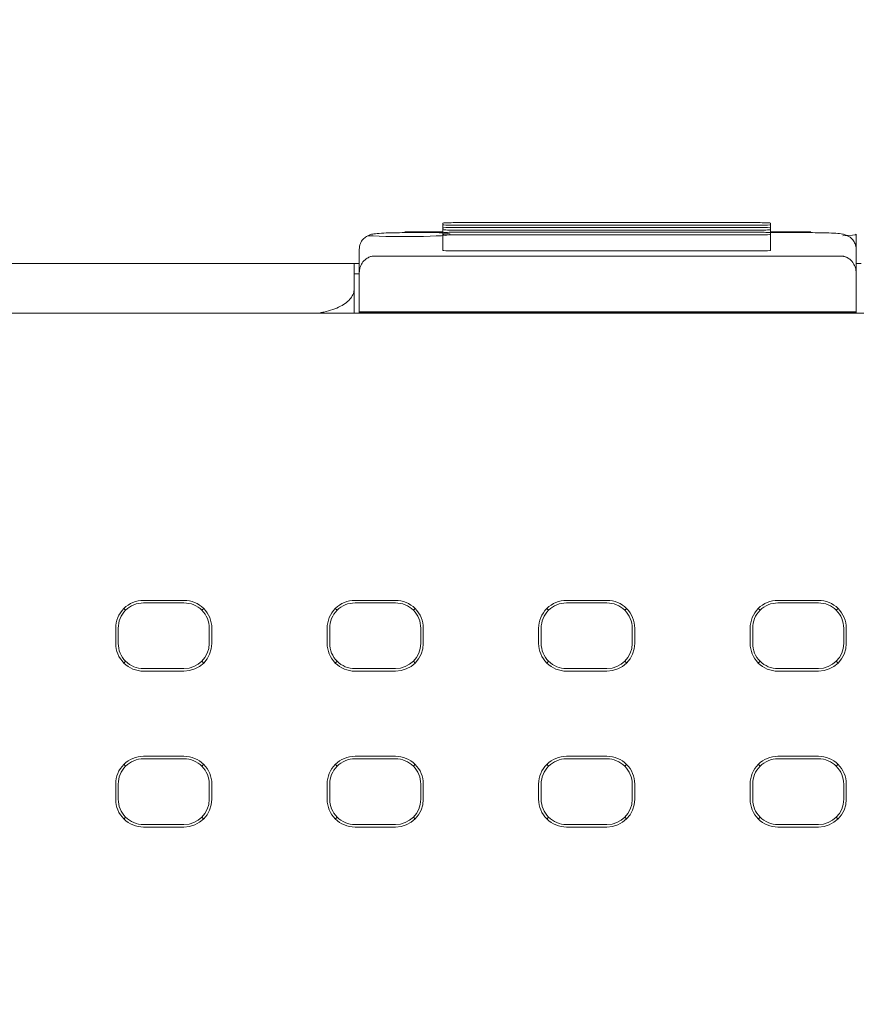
# Model space of a CAD drawing. Header units: millimetres. Extents: x -1114 to 1396, y -630 to 631.
# Tile 143 of 256: x -27 to -11, y -452 to -432. Entities that reach past the tile are written whole.
import ezdxf

# ---------------------------------------------------------------- set-up
doc = ezdxf.new("R2010")
doc.units = ezdxf.units.MM
doc.header["$MEASUREMENT"] = 0

msp = doc.modelspace()

# ---------------------------------------------------------------- linework, layer by layer
at = {"lineweight": 18}
for points, knots in [([(1038.9843, -629.7647), (1038.9843, -629.7647), (-1111.4882, -629.7647), (-1111.4882, -629.7647), (-1111.4882, -629.7647), (-1111.4882, -629.7647), (-1111.4882, 630.7883), (-1111.4882, 630.7883), (-1111.4882, 630.7883), (-1111.4882, 630.7883), (1038.9843, 630.7883), (1038.9843, 630.7883)], [0, 0, 0, 0, 0.3333333, 0.3333333, 0.3333333, 0.3333333, 0.6666667, 0.6666667, 0.6666667, 0.6666667, 1, 1, 1, 1]), ([(-18.6978, -436.1944), (-18.7509, -436.1944), (-18.8017, -436.1955), (-18.8392, -436.1975), (-18.8392, -436.1975), (-18.8767, -436.1995), (-18.8978, -436.2021), (-18.8978, -436.2049)], [0, 0, 0, 0, 0.5, 0.5, 0.5, 0.5, 1, 1, 1, 1]), ([(-18.8978, -436.2363), (-18.8978, -436.2391), (-18.8767, -436.2417), (-18.8392, -436.2437), (-18.8392, -436.2437), (-18.8017, -436.2457), (-18.7509, -436.2468), (-18.6978, -436.2468)], [0, 0, 0, 0, 0.5, 0.5, 0.5, 0.5, 1, 1, 1, 1]), ([(-12.423, -436.2049), (-12.423, -436.2021), (-12.4441, -436.1995), (-12.4816, -436.1975), (-12.4816, -436.1975), (-12.5191, -436.1955), (-12.57, -436.1944), (-12.623, -436.1944)], [0, 0, 0, 0, 0.5, 0.5, 0.5, 0.5, 1, 1, 1, 1]), ([(-12.623, -436.2468), (-12.57, -436.2468), (-12.5191, -436.2457), (-12.4816, -436.2437), (-12.4816, -436.2437), (-12.4441, -436.2417), (-12.423, -436.2391), (-12.423, -436.2363)], [0, 0, 0, 0, 0.5, 0.5, 0.5, 0.5, 1, 1, 1, 1]), ([(-19.6516, -436.392), (-19.7257, -436.392), (-19.7952, -436.3927), (-19.8619, -436.3939), (-19.8619, -436.3939), (-19.9365, -436.3953), (-20.0075, -436.3975), (-20.0686, -436.4004), (-20.0686, -436.4004), (-20.1327, -436.4035), (-20.1857, -436.4075), (-20.2294, -436.412), (-20.2294, -436.412), (-20.2548, -436.4147), (-20.277, -436.4176), (-20.3067, -436.4247), (-20.3067, -436.4247), (-20.3212, -436.4282), (-20.3376, -436.4327), (-20.3559, -436.4399), (-20.3559, -436.4399), (-20.3734, -436.4468), (-20.3926, -436.4562), (-20.411, -436.4679), (-20.411, -436.4679), (-20.4345, -436.4828), (-20.4566, -436.5015), (-20.4758, -436.5233), (-20.4758, -436.5233), (-20.4978, -436.5483), (-20.5159, -436.5773), (-20.5286, -436.6078), (-20.5286, -436.6078), (-20.5436, -436.6438), (-20.551, -436.682), (-20.5516, -436.7234)], [0, 0, 0, 0, 0.1111111, 0.1111111, 0.1111111, 0.1111111, 0.2222222, 0.2222222, 0.2222222, 0.2222222, 0.3333333, 0.3333333, 0.3333333, 0.3333333, 0.4444444, 0.4444444, 0.4444444, 0.4444444, 0.5555556, 0.5555556, 0.5555556, 0.5555556, 0.6666667, 0.6666667, 0.6666667, 0.6666667, 0.7777778, 0.7777778, 0.7777778, 0.7777778, 0.8888889, 0.8888889, 0.8888889, 0.8888889, 1, 1, 1, 1]), ([(-20.3779, -436.4516), (-20.1274, -436.4695), (-19.6719, -436.4759), (-19.2846, -436.4668), (-19.2846, -436.4668), (-18.8973, -436.4577), (-18.6834, -436.4358), (-18.7711, -436.414), (-18.7711, -436.414), (-18.8588, -436.3923), (-19.2244, -436.3768), (-19.6486, -436.3767)], [0, 0, 0, 0, 0.3333333, 0.3333333, 0.3333333, 0.3333333, 0.6666667, 0.6666667, 0.6666667, 0.6666667, 1, 1, 1, 1]), ([(-18.6978, -436.2891), (-18.7509, -436.2891), (-18.8017, -436.2902), (-18.8392, -436.2922), (-18.8392, -436.2922), (-18.8767, -436.2942), (-18.8978, -436.2968), (-18.8978, -436.2996)], [0, 0, 0, 0, 0.5, 0.5, 0.5, 0.5, 1, 1, 1, 1]), ([(-18.8978, -436.331), (-18.8978, -436.3338), (-18.8767, -436.3364), (-18.8392, -436.3384), (-18.8392, -436.3384), (-18.8017, -436.3404), (-18.7509, -436.3415), (-18.6978, -436.3415)], [0, 0, 0, 0, 0.5, 0.5, 0.5, 0.5, 1, 1, 1, 1]), ([(-18.6978, -436.3838), (-18.7509, -436.3838), (-18.8017, -436.3849), (-18.8392, -436.3869), (-18.8392, -436.3869), (-18.8767, -436.3889), (-18.8978, -436.3915), (-18.8978, -436.3943)], [0, 0, 0, 0, 0.5, 0.5, 0.5, 0.5, 1, 1, 1, 1]), ([(-18.8978, -436.4257), (-18.8978, -436.4285), (-18.8767, -436.4311), (-18.8392, -436.4331), (-18.8392, -436.4331), (-18.8017, -436.4351), (-18.7509, -436.4362), (-18.6978, -436.4362)], [0, 0, 0, 0, 0.5, 0.5, 0.5, 0.5, 1, 1, 1, 1]), ([(-12.423, -436.2996), (-12.423, -436.2968), (-12.4441, -436.2942), (-12.4816, -436.2922), (-12.4816, -436.2922), (-12.5191, -436.2902), (-12.57, -436.2891), (-12.623, -436.2891)], [0, 0, 0, 0, 0.5, 0.5, 0.5, 0.5, 1, 1, 1, 1]), ([(-12.623, -436.3415), (-12.57, -436.3415), (-12.5191, -436.3404), (-12.4816, -436.3384), (-12.4816, -436.3384), (-12.4441, -436.3364), (-12.423, -436.3338), (-12.423, -436.331)], [0, 0, 0, 0, 0.5, 0.5, 0.5, 0.5, 1, 1, 1, 1]), ([(-12.423, -436.3943), (-12.423, -436.3915), (-12.4441, -436.3889), (-12.4816, -436.3869), (-12.4816, -436.3869), (-12.5191, -436.3849), (-12.57, -436.3838), (-12.623, -436.3838)], [0, 0, 0, 0, 0.5, 0.5, 0.5, 0.5, 1, 1, 1, 1]), ([(-12.623, -436.4362), (-12.57, -436.4362), (-12.5191, -436.4351), (-12.4816, -436.4331), (-12.4816, -436.4331), (-12.4441, -436.4311), (-12.423, -436.4285), (-12.423, -436.4257)], [0, 0, 0, 0, 0.5, 0.5, 0.5, 0.5, 1, 1, 1, 1]), ([(-10.7301, -436.7234), (-10.7306, -436.6846), (-10.7372, -436.6484), (-10.7506, -436.6141), (-10.7506, -436.6141), (-10.7614, -436.5864), (-10.7765, -436.5599), (-10.7949, -436.5365), (-10.7949, -436.5365), (-10.8105, -436.5167), (-10.8284, -436.499), (-10.8479, -436.484), (-10.8479, -436.484), (-10.8648, -436.471), (-10.8828, -436.4599), (-10.9005, -436.4511), (-10.9005, -436.4511), (-10.9157, -436.4436), (-10.9306, -436.4378), (-10.9441, -436.4334), (-10.9441, -436.4334), (-10.957, -436.4291), (-10.9685, -436.4262), (-10.979, -436.4238), (-10.979, -436.4238), (-10.9945, -436.4202), (-11.0079, -436.418), (-11.0217, -436.416), (-11.0217, -436.416), (-11.0658, -436.4095), (-11.1134, -436.4058), (-11.1737, -436.4025), (-11.1737, -436.4025), (-11.2305, -436.3994), (-11.2984, -436.3967), (-11.3726, -436.3949), (-11.3726, -436.3949), (-11.4427, -436.3932), (-11.5184, -436.3923), (-11.5942, -436.392), (-11.5942, -436.392), (-11.6061, -436.392), (-11.6181, -436.392), (-11.6301, -436.392)], [0, 0, 0, 0, 0.0909091, 0.0909091, 0.0909091, 0.0909091, 0.1818182, 0.1818182, 0.1818182, 0.1818182, 0.2727273, 0.2727273, 0.2727273, 0.2727273, 0.3636364, 0.3636364, 0.3636364, 0.3636364, 0.4545455, 0.4545455, 0.4545455, 0.4545455, 0.5454545, 0.5454545, 0.5454545, 0.5454545, 0.6363636, 0.6363636, 0.6363636, 0.6363636, 0.7272727, 0.7272727, 0.7272727, 0.7272727, 0.8181818, 0.8181818, 0.8181818, 0.8181818, 0.9090909, 0.9090909, 0.9090909, 0.9090909, 1, 1, 1, 1]), ([(-18.8978, -436.7438), (-18.8978, -436.7466), (-18.8767, -436.7493), (-18.8392, -436.7513), (-18.8392, -436.7513), (-18.8017, -436.7532), (-18.7509, -436.7543), (-18.6978, -436.7543)], [0, 0, 0, 0, 0.5, 0.5, 0.5, 0.5, 1, 1, 1, 1]), ([(-12.623, -436.7543), (-12.57, -436.7543), (-12.5191, -436.7532), (-12.4816, -436.7513), (-12.4816, -436.7513), (-12.4441, -436.7493), (-12.423, -436.7466), (-12.423, -436.7439)], [0, 0, 0, 0, 0.5, 0.5, 0.5, 0.5, 1, 1, 1, 1]), ([(-45.5551, -437.0041), (-45.5515, -437.0041), (-45.5479, -437.0041), (-45.5442, -437.0041), (-45.5442, -437.0041), (-45.4911, -437.0041), (-45.4313, -437.0041), (-45.3647, -437.0041), (-45.3647, -437.0041), (-45.3315, -437.0041), (-45.2964, -437.0041), (-45.26, -437.0041), (-45.26, -437.0041), (-45.2236, -437.0041), (-45.1858, -437.0041), (-45.1467, -437.0041), (-45.1467, -437.0041), (-44.99, -437.0041), (-44.8113, -437.0041), (-44.6105, -437.0041), (-44.6105, -437.0041), (-44.5603, -437.0041), (-44.5087, -437.0041), (-44.4557, -437.0041), (-44.4557, -437.0041), (-44.4027, -437.0041), (-44.3487, -437.0041), (-44.2938, -437.0041), (-44.2938, -437.0041), (-44.184, -437.0041), (-44.0706, -437.0041), (-43.9536, -437.0041), (-43.9536, -437.0041), (-43.8365, -437.0041), (-43.7159, -437.0041), (-43.5915, -437.0041), (-43.5915, -437.0041), (-43.5293, -437.0041), (-43.4662, -437.0041), (-43.4022, -437.0041), (-43.4022, -437.0041), (-43.3381, -437.0041), (-43.2729, -437.0041), (-43.2075, -437.0041), (-43.2075, -437.0041), (-43.0767, -437.0041), (-42.9445, -437.0041), (-42.8108, -437.0041), (-42.8108, -437.0041), (-42.6771, -437.0041), (-42.5421, -437.0041), (-42.4057, -437.0041), (-42.4057, -437.0041), (-42.3716, -437.0041), (-42.3374, -437.0041), (-42.3031, -437.0041), (-42.3031, -437.0041), (-42.2688, -437.0041), (-42.2344, -437.0041), (-42.1998, -437.0041), (-42.1998, -437.0041), (-42.1308, -437.0041), (-42.0613, -437.0041), (-41.9916, -437.0041), (-41.9916, -437.0041), (-41.9219, -437.0041), (-41.8521, -437.0041), (-41.7824, -437.0041), (-41.7824, -437.0041), (-41.7126, -437.0041), (-41.6429, -437.0041), (-41.5732, -437.0041), (-41.5732, -437.0041), (-41.5034, -437.0041), (-41.4337, -437.0041), (-41.3639, -437.0041), (-41.3639, -437.0041), (-41.2942, -437.0041), (-41.2245, -437.0041), (-41.1547, -437.0041), (-41.1547, -437.0041), (-41.0153, -437.0041), (-40.8758, -437.0041), (-40.7363, -437.0041), (-40.7363, -437.0041), (-38.5047, -437.0041), (-36.273, -437.0041), (-34.0414, -437.0041), (-34.0414, -437.0041), (-29.5782, -437.0041), (-25.1149, -437.0041), (-20.6516, -437.0041)], [0, 0, 0, 0, 0.0434783, 0.0434783, 0.0434783, 0.0434783, 0.0869565, 0.0869565, 0.0869565, 0.0869565, 0.1304348, 0.1304348, 0.1304348, 0.1304348, 0.173913, 0.173913, 0.173913, 0.173913, 0.2173913, 0.2173913, 0.2173913, 0.2173913, 0.2608696, 0.2608696, 0.2608696, 0.2608696, 0.3043478, 0.3043478, 0.3043478, 0.3043478, 0.3478261, 0.3478261, 0.3478261, 0.3478261, 0.3913043, 0.3913043, 0.3913043, 0.3913043, 0.4347826, 0.4347826, 0.4347826, 0.4347826, 0.4782609, 0.4782609, 0.4782609, 0.4782609, 0.5217391, 0.5217391, 0.5217391, 0.5217391, 0.5652174, 0.5652174, 0.5652174, 0.5652174, 0.6086957, 0.6086957, 0.6086957, 0.6086957, 0.6521739, 0.6521739, 0.6521739, 0.6521739, 0.6956522, 0.6956522, 0.6956522, 0.6956522, 0.7391304, 0.7391304, 0.7391304, 0.7391304, 0.7826087, 0.7826087, 0.7826087, 0.7826087, 0.826087, 0.826087, 0.826087, 0.826087, 0.8695652, 0.8695652, 0.8695652, 0.8695652, 0.9130435, 0.9130435, 0.9130435, 0.9130435, 0.9565217, 0.9565217, 0.9565217, 0.9565217, 1, 1, 1, 1]), ([(-20.2516, -436.8552), (-20.2622, -436.8555), (-20.2727, -436.8559), (-20.283, -436.857), (-20.283, -436.857), (-20.2936, -436.8581), (-20.3039, -436.86), (-20.3138, -436.8624), (-20.3138, -436.8624), (-20.3244, -436.8649), (-20.3345, -436.8679), (-20.3441, -436.8713), (-20.3441, -436.8713), (-20.3567, -436.8758), (-20.3684, -436.881), (-20.3791, -436.8866), (-20.3791, -436.8866), (-20.3912, -436.8928), (-20.4021, -436.8996), (-20.4122, -436.9066), (-20.4122, -436.9066), (-20.4501, -436.933), (-20.476, -436.9634), (-20.4961, -436.9944), (-20.4961, -436.9944), (-20.5155, -437.0242), (-20.5294, -437.0546), (-20.5378, -437.0854), (-20.5378, -437.0854), (-20.5468, -437.1187), (-20.5492, -437.1524), (-20.5516, -437.1862)], [0, 0, 0, 0, 0.125, 0.125, 0.125, 0.125, 0.25, 0.25, 0.25, 0.25, 0.375, 0.375, 0.375, 0.375, 0.5, 0.5, 0.5, 0.5, 0.625, 0.625, 0.625, 0.625, 0.75, 0.75, 0.75, 0.75, 0.875, 0.875, 0.875, 0.875, 1, 1, 1, 1]), ([(-10.7301, -437.1862), (-10.7301, -437.1536), (-10.7344, -437.1214), (-10.7432, -437.0896), (-10.7432, -437.0896), (-10.7476, -437.0737), (-10.7531, -437.0579), (-10.76, -437.0422), (-10.76, -437.0422), (-10.7669, -437.0265), (-10.775, -437.0109), (-10.7849, -436.9955), (-10.7849, -436.9955), (-10.7898, -436.9877), (-10.7952, -436.9801), (-10.8011, -436.9724), (-10.8011, -436.9724), (-10.8069, -436.9648), (-10.8133, -436.9572), (-10.8202, -436.9497), (-10.8202, -436.9497), (-10.8271, -436.9422), (-10.8345, -436.9349), (-10.8426, -436.9278), (-10.8426, -436.9278), (-10.8508, -436.9206), (-10.8596, -436.9136), (-10.8691, -436.9069), (-10.8691, -436.9069), (-10.8786, -436.9002), (-10.8889, -436.8938), (-10.9002, -436.8878), (-10.9002, -436.8878), (-10.9058, -436.8848), (-10.9117, -436.882), (-10.9179, -436.8792), (-10.9179, -436.8792), (-10.9241, -436.8764), (-10.9306, -436.8738), (-10.9373, -436.8714), (-10.9373, -436.8714), (-10.9441, -436.869), (-10.951, -436.8668), (-10.9583, -436.8648), (-10.9583, -436.8648), (-10.9656, -436.8628), (-10.9733, -436.8611), (-10.9811, -436.8596), (-10.9811, -436.8596), (-10.9889, -436.8582), (-10.9969, -436.8571), (-11.0051, -436.8563), (-11.0051, -436.8563), (-11.0133, -436.8556), (-11.0217, -436.8552), (-11.0301, -436.8552)], [0, 0, 0, 0, 0.0714286, 0.0714286, 0.0714286, 0.0714286, 0.1428571, 0.1428571, 0.1428571, 0.1428571, 0.2142857, 0.2142857, 0.2142857, 0.2142857, 0.2857143, 0.2857143, 0.2857143, 0.2857143, 0.3571429, 0.3571429, 0.3571429, 0.3571429, 0.4285714, 0.4285714, 0.4285714, 0.4285714, 0.5, 0.5, 0.5, 0.5, 0.5714286, 0.5714286, 0.5714286, 0.5714286, 0.6428571, 0.6428571, 0.6428571, 0.6428571, 0.7142857, 0.7142857, 0.7142857, 0.7142857, 0.7857143, 0.7857143, 0.7857143, 0.7857143, 0.8571429, 0.8571429, 0.8571429, 0.8571429, 0.9285714, 0.9285714, 0.9285714, 0.9285714, 1, 1, 1, 1]), ([(-10.7301, -437.1862), (-10.7301, -437.4436), (-10.7301, -437.7009), (-10.7301, -437.9583), (-10.7301, -437.9583), (-10.7301, -437.9583), (-10.7301, -437.9583), (-10.7301, -437.9583)], [0, 0, 0, 0, 0.5, 0.5, 0.5, 0.5, 1, 1, 1, 1]), ([(-21.3794, -437.9853), (-21.3619, -437.9828), (-21.3445, -437.9801), (-21.3274, -437.9771), (-21.3274, -437.9771), (-21.301, -437.9726), (-21.2752, -437.9675), (-21.2498, -437.962), (-21.2498, -437.962), (-21.1883, -437.9485), (-21.1299, -437.932), (-21.076, -437.9131), (-21.076, -437.9131), (-21.0209, -437.8937), (-20.9705, -437.8717), (-20.9252, -437.8477), (-20.9252, -437.8477), (-20.8808, -437.8242), (-20.8413, -437.7989), (-20.8074, -437.7722), (-20.8074, -437.7722), (-20.7729, -437.745), (-20.7442, -437.7164), (-20.7208, -437.6868), (-20.7208, -437.6868), (-20.6977, -437.6576), (-20.6796, -437.6276), (-20.6689, -437.5971), (-20.6689, -437.5971), (-20.6582, -437.5664), (-20.6549, -437.5352), (-20.6516, -437.5041)], [0, 0, 0, 0, 0.125, 0.125, 0.125, 0.125, 0.25, 0.25, 0.25, 0.25, 0.375, 0.375, 0.375, 0.375, 0.5, 0.5, 0.5, 0.5, 0.625, 0.625, 0.625, 0.625, 0.75, 0.75, 0.75, 0.75, 0.875, 0.875, 0.875, 0.875, 1, 1, 1, 1]), ([(-24.8169, -443.6619), (-24.9628, -443.6619), (-25.1027, -443.7198), (-25.2058, -443.823), (-25.2058, -443.823), (-25.309, -443.9261), (-25.367, -444.066), (-25.367, -444.2119)], [0, 0, 0, 0, 0.5, 0.5, 0.5, 0.5, 1, 1, 1, 1]), ([(-24.8169, -443.7119), (-24.9495, -443.7119), (-25.0767, -443.7646), (-25.1704, -443.8584), (-25.1704, -443.8584), (-25.2642, -443.9521), (-25.3169, -444.0793), (-25.3169, -444.2119)], [0, 0, 0, 0, 0.5, 0.5, 0.5, 0.5, 1, 1, 1, 1]), ([(-23.4668, -444.2119), (-23.4668, -444.066), (-23.5248, -443.9261), (-23.6279, -443.823), (-23.6279, -443.823), (-23.7311, -443.7198), (-23.871, -443.6619), (-24.0169, -443.6619)], [0, 0, 0, 0, 0.5, 0.5, 0.5, 0.5, 1, 1, 1, 1]), ([(-23.5169, -444.2119), (-23.5169, -444.0793), (-23.5696, -443.9521), (-23.6633, -443.8584), (-23.6633, -443.8584), (-23.7571, -443.7646), (-23.8843, -443.7119), (-24.0169, -443.7119)], [0, 0, 0, 0, 0.5, 0.5, 0.5, 0.5, 1, 1, 1, 1]), ([(-20.636, -443.6619), (-20.7819, -443.6619), (-20.9218, -443.7198), (-21.025, -443.823), (-21.025, -443.823), (-21.1281, -443.9261), (-21.1861, -444.066), (-21.1861, -444.2119)], [0, 0, 0, 0, 0.5, 0.5, 0.5, 0.5, 1, 1, 1, 1]), ([(-20.636, -443.7119), (-20.7686, -443.7119), (-20.8958, -443.7646), (-20.9896, -443.8584), (-20.9896, -443.8584), (-21.0834, -443.9521), (-21.136, -444.0793), (-21.136, -444.2119)], [0, 0, 0, 0, 0.5, 0.5, 0.5, 0.5, 1, 1, 1, 1]), ([(-19.286, -444.2119), (-19.286, -444.066), (-19.3439, -443.9261), (-19.4471, -443.823), (-19.4471, -443.823), (-19.5502, -443.7198), (-19.6901, -443.6619), (-19.836, -443.6619)], [0, 0, 0, 0, 0.5, 0.5, 0.5, 0.5, 1, 1, 1, 1]), ([(-19.336, -444.2119), (-19.336, -444.0793), (-19.3887, -443.9521), (-19.4825, -443.8584), (-19.4825, -443.8584), (-19.5762, -443.7646), (-19.7034, -443.7119), (-19.836, -443.7119)], [0, 0, 0, 0, 0.5, 0.5, 0.5, 0.5, 1, 1, 1, 1]), ([(-16.4552, -443.6619), (-16.6011, -443.6619), (-16.741, -443.7198), (-16.8441, -443.823), (-16.8441, -443.823), (-16.9473, -443.9261), (-17.0052, -444.066), (-17.0052, -444.2119)], [0, 0, 0, 0, 0.5, 0.5, 0.5, 0.5, 1, 1, 1, 1]), ([(-16.4552, -443.7119), (-16.5878, -443.7119), (-16.715, -443.7646), (-16.8087, -443.8584), (-16.8087, -443.8584), (-16.9025, -443.9521), (-16.9552, -444.0793), (-16.9552, -444.2119)], [0, 0, 0, 0, 0.5, 0.5, 0.5, 0.5, 1, 1, 1, 1]), ([(-15.1051, -444.2119), (-15.1051, -444.066), (-15.1631, -443.9261), (-15.2662, -443.823), (-15.2662, -443.823), (-15.3694, -443.7198), (-15.5093, -443.6619), (-15.6552, -443.6619)], [0, 0, 0, 0, 0.5, 0.5, 0.5, 0.5, 1, 1, 1, 1]), ([(-15.1552, -444.2119), (-15.1552, -444.0793), (-15.2079, -443.9521), (-15.3016, -443.8584), (-15.3016, -443.8584), (-15.3954, -443.7646), (-15.5226, -443.7119), (-15.6552, -443.7119)], [0, 0, 0, 0, 0.5, 0.5, 0.5, 0.5, 1, 1, 1, 1]), ([(-12.2743, -443.6619), (-12.4202, -443.6619), (-12.5601, -443.7198), (-12.6633, -443.823), (-12.6633, -443.823), (-12.7664, -443.9261), (-12.8244, -444.066), (-12.8244, -444.2119)], [0, 0, 0, 0, 0.5, 0.5, 0.5, 0.5, 1, 1, 1, 1]), ([(-12.2743, -443.7119), (-12.4069, -443.7119), (-12.5341, -443.7646), (-12.6279, -443.8584), (-12.6279, -443.8584), (-12.7216, -443.9521), (-12.7743, -444.0793), (-12.7743, -444.2119)], [0, 0, 0, 0, 0.5, 0.5, 0.5, 0.5, 1, 1, 1, 1]), ([(-10.9242, -444.2119), (-10.9242, -444.066), (-10.9822, -443.9261), (-11.0854, -443.823), (-11.0854, -443.823), (-11.1885, -443.7198), (-11.3284, -443.6619), (-11.4743, -443.6619)], [0, 0, 0, 0, 0.5, 0.5, 0.5, 0.5, 1, 1, 1, 1]), ([(-10.9743, -444.2119), (-10.9743, -444.0793), (-11.027, -443.9521), (-11.1208, -443.8584), (-11.1208, -443.8584), (-11.2145, -443.7646), (-11.3417, -443.7119), (-11.4743, -443.7119)], [0, 0, 0, 0, 0.5, 0.5, 0.5, 0.5, 1, 1, 1, 1]), ([(-25.367, -444.5119), (-25.367, -444.6578), (-25.309, -444.7977), (-25.2058, -444.9009), (-25.2058, -444.9009), (-25.1027, -445.004), (-24.9628, -445.062), (-24.8169, -445.062)], [0, 0, 0, 0, 0.5, 0.5, 0.5, 0.5, 1, 1, 1, 1]), ([(-25.3169, -444.5119), (-25.3169, -444.6445), (-25.2642, -444.7717), (-25.1704, -444.8655), (-25.1704, -444.8655), (-25.0767, -444.9593), (-24.9495, -445.0119), (-24.8169, -445.0119)], [0, 0, 0, 0, 0.5, 0.5, 0.5, 0.5, 1, 1, 1, 1]), ([(-21.1861, -444.5119), (-21.1861, -444.6578), (-21.1281, -444.7977), (-21.025, -444.9009), (-21.025, -444.9009), (-20.9218, -445.004), (-20.7819, -445.062), (-20.636, -445.062)], [0, 0, 0, 0, 0.5, 0.5, 0.5, 0.5, 1, 1, 1, 1]), ([(-21.136, -444.5119), (-21.136, -444.6445), (-21.0834, -444.7717), (-20.9896, -444.8655), (-20.9896, -444.8655), (-20.8958, -444.9593), (-20.7686, -445.0119), (-20.636, -445.0119)], [0, 0, 0, 0, 0.5, 0.5, 0.5, 0.5, 1, 1, 1, 1]), ([(-17.0052, -444.5119), (-17.0052, -444.6578), (-16.9473, -444.7977), (-16.8441, -444.9009), (-16.8441, -444.9009), (-16.741, -445.004), (-16.6011, -445.062), (-16.4552, -445.062)], [0, 0, 0, 0, 0.5, 0.5, 0.5, 0.5, 1, 1, 1, 1]), ([(-16.9552, -444.5119), (-16.9552, -444.6445), (-16.9025, -444.7717), (-16.8087, -444.8655), (-16.8087, -444.8655), (-16.715, -444.9593), (-16.5878, -445.0119), (-16.4552, -445.0119)], [0, 0, 0, 0, 0.5, 0.5, 0.5, 0.5, 1, 1, 1, 1]), ([(-12.8244, -444.5119), (-12.8244, -444.6578), (-12.7664, -444.7977), (-12.6633, -444.9009), (-12.6633, -444.9009), (-12.5601, -445.004), (-12.4202, -445.062), (-12.2743, -445.062)], [0, 0, 0, 0, 0.5, 0.5, 0.5, 0.5, 1, 1, 1, 1]), ([(-12.7743, -444.5119), (-12.7743, -444.6445), (-12.7216, -444.7717), (-12.6279, -444.8655), (-12.6279, -444.8655), (-12.5341, -444.9593), (-12.4069, -445.0119), (-12.2743, -445.0119)], [0, 0, 0, 0, 0.5, 0.5, 0.5, 0.5, 1, 1, 1, 1]), ([(-24.8169, -446.7444), (-24.9628, -446.7444), (-25.1027, -446.8023), (-25.2058, -446.9055), (-25.2058, -446.9055), (-25.309, -447.0086), (-25.367, -447.1485), (-25.367, -447.2944)], [0, 0, 0, 0, 0.5, 0.5, 0.5, 0.5, 1, 1, 1, 1]), ([(-23.4668, -447.2944), (-23.4668, -447.1485), (-23.5248, -447.0086), (-23.6279, -446.9055), (-23.6279, -446.9055), (-23.7311, -446.8023), (-23.871, -446.7444), (-24.0169, -446.7444)], [0, 0, 0, 0, 0.5, 0.5, 0.5, 0.5, 1, 1, 1, 1]), ([(-20.636, -446.7444), (-20.7819, -446.7444), (-20.9218, -446.8023), (-21.025, -446.9055), (-21.025, -446.9055), (-21.1281, -447.0086), (-21.1861, -447.1485), (-21.1861, -447.2944)], [0, 0, 0, 0, 0.5, 0.5, 0.5, 0.5, 1, 1, 1, 1]), ([(-19.286, -447.2944), (-19.286, -447.1485), (-19.3439, -447.0086), (-19.4471, -446.9055), (-19.4471, -446.9055), (-19.5502, -446.8023), (-19.6901, -446.7444), (-19.836, -446.7444)], [0, 0, 0, 0, 0.5, 0.5, 0.5, 0.5, 1, 1, 1, 1]), ([(-16.4552, -446.7444), (-16.6011, -446.7444), (-16.741, -446.8023), (-16.8441, -446.9055), (-16.8441, -446.9055), (-16.9473, -447.0086), (-17.0052, -447.1485), (-17.0052, -447.2944)], [0, 0, 0, 0, 0.5, 0.5, 0.5, 0.5, 1, 1, 1, 1]), ([(-15.1051, -447.2944), (-15.1051, -447.1485), (-15.1631, -447.0086), (-15.2662, -446.9055), (-15.2662, -446.9055), (-15.3694, -446.8023), (-15.5093, -446.7444), (-15.6552, -446.7444)], [0, 0, 0, 0, 0.5, 0.5, 0.5, 0.5, 1, 1, 1, 1]), ([(-12.2743, -446.7444), (-12.4202, -446.7444), (-12.5601, -446.8023), (-12.6633, -446.9055), (-12.6633, -446.9055), (-12.7664, -447.0086), (-12.8244, -447.1485), (-12.8244, -447.2944)], [0, 0, 0, 0, 0.5, 0.5, 0.5, 0.5, 1, 1, 1, 1]), ([(-10.9242, -447.2944), (-10.9242, -447.1485), (-10.9822, -447.0086), (-11.0854, -446.9055), (-11.0854, -446.9055), (-11.1885, -446.8023), (-11.3284, -446.7444), (-11.4743, -446.7444)], [0, 0, 0, 0, 0.5, 0.5, 0.5, 0.5, 1, 1, 1, 1]), ([(-24.8169, -446.7944), (-24.9495, -446.7944), (-25.0767, -446.8471), (-25.1704, -446.9409), (-25.1704, -446.9409), (-25.2642, -447.0346), (-25.3169, -447.1618), (-25.3169, -447.2944)], [0, 0, 0, 0, 0.5, 0.5, 0.5, 0.5, 1, 1, 1, 1]), ([(-23.5169, -447.2944), (-23.5169, -447.1618), (-23.5696, -447.0346), (-23.6633, -446.9409), (-23.6633, -446.9409), (-23.7571, -446.8471), (-23.8843, -446.7944), (-24.0169, -446.7944)], [0, 0, 0, 0, 0.5, 0.5, 0.5, 0.5, 1, 1, 1, 1]), ([(-20.636, -446.7944), (-20.7686, -446.7944), (-20.8958, -446.8471), (-20.9896, -446.9409), (-20.9896, -446.9409), (-21.0834, -447.0346), (-21.136, -447.1618), (-21.136, -447.2944)], [0, 0, 0, 0, 0.5, 0.5, 0.5, 0.5, 1, 1, 1, 1]), ([(-19.336, -447.2944), (-19.336, -447.1618), (-19.3887, -447.0346), (-19.4825, -446.9409), (-19.4825, -446.9409), (-19.5762, -446.8471), (-19.7034, -446.7944), (-19.836, -446.7944)], [0, 0, 0, 0, 0.5, 0.5, 0.5, 0.5, 1, 1, 1, 1]), ([(-16.4552, -446.7944), (-16.5878, -446.7944), (-16.715, -446.8471), (-16.8087, -446.9409), (-16.8087, -446.9409), (-16.9025, -447.0346), (-16.9552, -447.1618), (-16.9552, -447.2944)], [0, 0, 0, 0, 0.5, 0.5, 0.5, 0.5, 1, 1, 1, 1]), ([(-15.1552, -447.2944), (-15.1552, -447.1618), (-15.2079, -447.0346), (-15.3016, -446.9409), (-15.3016, -446.9409), (-15.3954, -446.8471), (-15.5226, -446.7944), (-15.6552, -446.7944)], [0, 0, 0, 0, 0.5, 0.5, 0.5, 0.5, 1, 1, 1, 1]), ([(-12.2743, -446.7944), (-12.4069, -446.7944), (-12.5341, -446.8471), (-12.6279, -446.9409), (-12.6279, -446.9409), (-12.7216, -447.0346), (-12.7743, -447.1618), (-12.7743, -447.2944)], [0, 0, 0, 0, 0.5, 0.5, 0.5, 0.5, 1, 1, 1, 1]), ([(-10.9743, -447.2944), (-10.9743, -447.1618), (-11.027, -447.0346), (-11.1208, -446.9409), (-11.1208, -446.9409), (-11.2145, -446.8471), (-11.3417, -446.7944), (-11.4743, -446.7944)], [0, 0, 0, 0, 0.5, 0.5, 0.5, 0.5, 1, 1, 1, 1]), ([(-25.367, -447.5944), (-25.367, -447.7403), (-25.309, -447.8802), (-25.2058, -447.9834), (-25.2058, -447.9834), (-25.1027, -448.0865), (-24.9628, -448.1445), (-24.8169, -448.1445)], [0, 0, 0, 0, 0.5, 0.5, 0.5, 0.5, 1, 1, 1, 1]), ([(-25.3169, -447.5944), (-25.3169, -447.727), (-25.2642, -447.8542), (-25.1704, -447.948), (-25.1704, -447.948), (-25.0767, -448.0418), (-24.9495, -448.0944), (-24.8169, -448.0944)], [0, 0, 0, 0, 0.5, 0.5, 0.5, 0.5, 1, 1, 1, 1]), ([(-21.1861, -447.5944), (-21.1861, -447.7403), (-21.1281, -447.8802), (-21.025, -447.9834), (-21.025, -447.9834), (-20.9218, -448.0865), (-20.7819, -448.1445), (-20.636, -448.1445)], [0, 0, 0, 0, 0.5, 0.5, 0.5, 0.5, 1, 1, 1, 1]), ([(-21.136, -447.5944), (-21.136, -447.727), (-21.0834, -447.8542), (-20.9896, -447.948), (-20.9896, -447.948), (-20.8958, -448.0418), (-20.7686, -448.0944), (-20.636, -448.0944)], [0, 0, 0, 0, 0.5, 0.5, 0.5, 0.5, 1, 1, 1, 1]), ([(-17.0052, -447.5944), (-17.0052, -447.7403), (-16.9473, -447.8802), (-16.8441, -447.9834), (-16.8441, -447.9834), (-16.741, -448.0865), (-16.6011, -448.1445), (-16.4552, -448.1445)], [0, 0, 0, 0, 0.5, 0.5, 0.5, 0.5, 1, 1, 1, 1]), ([(-16.9552, -447.5944), (-16.9552, -447.727), (-16.9025, -447.8542), (-16.8087, -447.948), (-16.8087, -447.948), (-16.715, -448.0418), (-16.5878, -448.0944), (-16.4552, -448.0944)], [0, 0, 0, 0, 0.5, 0.5, 0.5, 0.5, 1, 1, 1, 1]), ([(-12.8244, -447.5944), (-12.8244, -447.7403), (-12.7664, -447.8802), (-12.6633, -447.9834), (-12.6633, -447.9834), (-12.5601, -448.0865), (-12.4202, -448.1445), (-12.2743, -448.1445)], [0, 0, 0, 0, 0.5, 0.5, 0.5, 0.5, 1, 1, 1, 1]), ([(-12.7743, -447.5944), (-12.7743, -447.727), (-12.7216, -447.8542), (-12.6279, -447.948), (-12.6279, -447.948), (-12.5341, -448.0418), (-12.4069, -448.0944), (-12.2743, -448.0944)], [0, 0, 0, 0, 0.5, 0.5, 0.5, 0.5, 1, 1, 1, 1])]:
    msp.add_open_spline(points, degree=3, knots=knots, dxfattribs=at)
for points in [[(-18.8978, -436.2363), (-18.8978, -436.2363), (-18.8978, -436.2049), (-18.8978, -436.2049)], [(-18.8978, -436.2363), (-18.8978, -436.2363), (-18.8978, -436.2996), (-18.8978, -436.2996)], [(-18.8978, -436.2996), (-18.8978, -436.2996), (-18.8978, -436.2364), (-18.8978, -436.2364)], [(-18.6978, -436.1944), (-18.6978, -436.1944), (-12.623, -436.1944), (-12.623, -436.1944)], [(-12.623, -436.2468), (-12.623, -436.2468), (-18.6978, -436.2468), (-18.6978, -436.2468)], [(-12.423, -436.2049), (-12.423, -436.2049), (-12.423, -436.2363), (-12.423, -436.2363)], [(-12.423, -436.2363), (-12.423, -436.2363), (-12.423, -436.2996), (-12.423, -436.2996)], [(-18.8977, -436.392), (-18.8977, -436.392), (-19.6516, -436.392), (-19.6516, -436.392)], [(-19.6516, -436.392), (-19.6516, -436.392), (-19.6516, -436.3924), (-19.6516, -436.3924)], [(-19.6486, -436.3767), (-19.6486, -436.3767), (-18.8947, -436.3767), (-18.8947, -436.3767)], [(-18.8978, -436.331), (-18.8978, -436.331), (-18.8978, -436.2996), (-18.8978, -436.2996)], [(-18.8978, -436.331), (-18.8978, -436.331), (-18.8978, -436.3943), (-18.8978, -436.3943)], [(-18.8978, -436.3943), (-18.8978, -436.3943), (-18.8978, -436.3311), (-18.8978, -436.3311)], [(-18.8978, -436.4257), (-18.8978, -436.4257), (-18.8978, -436.3943), (-18.8978, -436.3943)], [(-18.8978, -436.4257), (-18.8978, -436.4257), (-18.8978, -436.7438), (-18.8978, -436.7438)], [(-18.8978, -436.5849), (-18.8978, -436.5849), (-18.8978, -436.4258), (-18.8978, -436.4258)], [(-18.6978, -436.2891), (-18.6978, -436.2891), (-12.623, -436.2891), (-12.623, -436.2891)], [(-12.623, -436.3415), (-12.623, -436.3415), (-18.6978, -436.3415), (-18.6978, -436.3415)], [(-18.6978, -436.3838), (-18.6978, -436.3838), (-12.623, -436.3838), (-12.623, -436.3838)], [(-12.623, -436.4362), (-12.623, -436.4362), (-18.6978, -436.4362), (-18.6978, -436.4362)], [(-11.6301, -436.392), (-11.6301, -436.392), (-12.4231, -436.392), (-12.4231, -436.392)], [(-12.423, -436.2996), (-12.423, -436.2996), (-12.423, -436.331), (-12.423, -436.331)], [(-12.423, -436.331), (-12.423, -436.331), (-12.423, -436.3943), (-12.423, -436.3943)], [(-12.423, -436.3943), (-12.423, -436.3943), (-12.423, -436.4257), (-12.423, -436.4257)], [(-12.423, -436.4257), (-12.423, -436.4257), (-12.423, -436.7439), (-12.423, -436.7439)], [(-12.42, -436.3767), (-12.42, -436.3767), (-11.627, -436.3767), (-11.627, -436.3767)], [(-11.627, -436.3767), (-11.627, -436.3767), (-11.6302, -436.3767), (-11.6302, -436.3767)], [(-11.6301, -436.392), (-11.6301, -436.392), (-11.6301, -436.3924), (-11.6301, -436.3924)], [(-10.9896, -436.4569), (-10.8247, -436.4481), (-10.7316, -436.4364), (-10.7301, -436.4241)], [(-10.7301, -436.4241), (-10.7301, -436.4241), (-10.7301, -437.1823), (-10.7301, -437.1823)], [(-18.8978, -436.744), (-18.8978, -436.744), (-18.8978, -436.5849), (-18.8978, -436.5849)], [(-20.5516, -437.184), (-20.5516, -437.184), (-20.5516, -436.7234), (-20.5516, -436.7234)], [(-20.5516, -437.1862), (-20.5516, -437.1862), (-20.5516, -436.7234), (-20.5516, -436.7234)], [(-18.6978, -436.7543), (-18.6978, -436.7543), (-12.623, -436.7543), (-12.623, -436.7543)], [(-10.7301, -436.7234), (-10.7301, -436.7234), (-10.7301, -437.1862), (-10.7301, -437.1862)], [(-20.6516, -437.0041), (-20.6516, -437.0041), (-20.5516, -437.0041), (-20.5516, -437.0041)], [(-20.6516, -437.5041), (-20.6516, -437.3374), (-20.6516, -437.1707), (-20.6516, -437.0041)], [(-11.0301, -436.8552), (-11.0301, -436.8552), (-20.2516, -436.8552), (-20.2516, -436.8552)], [(-10.7301, -437.0041), (-10.7301, -437.0041), (-10.6301, -437.0041), (-10.6301, -437.0041)], [(-20.6516, -437.2041), (-20.6516, -437.2041), (-20.5574, -437.2041), (-20.5574, -437.2041)], [(-20.5516, -437.9583), (-20.5516, -437.701), (-20.5516, -437.4436), (-20.5516, -437.1862)], [(-20.6516, -437.5041), (-20.6516, -437.5041), (-20.6516, -437.9825), (-20.6516, -437.9825)], [(-43.7544, -437.9825), (-43.7544, -437.9825), (12.4511, -437.9825), (12.4511, -437.9825)], [(12.4511, -437.9825), (12.4511, -437.9825), (-43.7544, -437.9825), (-43.7544, -437.9825)], [(-10.7301, -437.9583), (-10.7301, -437.9583), (-20.5516, -437.9584), (-20.5516, -437.9584)], [(-20.5516, -437.98), (-20.5516, -437.98), (-20.5516, -437.9584), (-20.5516, -437.9584)], [(-20.5516, -437.9825), (-20.5516, -437.9825), (-20.5516, -437.98), (-20.5516, -437.98)], [(-20.5516, -437.98), (-20.5516, -437.98), (-10.7301, -437.98), (-10.7301, -437.98)], [(-10.7301, -437.98), (-10.7301, -437.98), (-10.7301, -437.9583), (-10.7301, -437.9583)], [(-10.7301, -437.98), (-10.7301, -437.98), (-10.7301, -437.9825), (-10.7301, -437.9825)], [(-25.1704, -443.8584), (-25.1704, -443.8584), (-25.208, -443.8208), (-25.208, -443.8208)], [(-24.8169, -443.6619), (-24.8169, -443.6619), (-24.0169, -443.6619), (-24.0169, -443.6619)], [(-24.8169, -443.7119), (-24.8169, -443.7119), (-24.0169, -443.7119), (-24.0169, -443.7119)], [(-23.6633, -443.8584), (-23.6633, -443.8584), (-23.6257, -443.8208), (-23.6257, -443.8208)], [(-20.9896, -443.8584), (-20.9896, -443.8584), (-21.0272, -443.8208), (-21.0272, -443.8208)], [(-20.636, -443.6619), (-20.636, -443.6619), (-19.836, -443.6619), (-19.836, -443.6619)], [(-20.636, -443.7119), (-20.636, -443.7119), (-19.836, -443.7119), (-19.836, -443.7119)], [(-19.4449, -443.8208), (-19.4449, -443.8208), (-19.4825, -443.8584), (-19.4825, -443.8584)], [(-16.8463, -443.8208), (-16.8463, -443.8208), (-16.8087, -443.8584), (-16.8087, -443.8584)], [(-16.4552, -443.6619), (-16.4552, -443.6619), (-15.6552, -443.6619), (-15.6552, -443.6619)], [(-16.4552, -443.7119), (-16.4552, -443.7119), (-15.6552, -443.7119), (-15.6552, -443.7119)], [(-15.3016, -443.8584), (-15.3016, -443.8584), (-15.264, -443.8208), (-15.264, -443.8208)], [(-12.6279, -443.8584), (-12.6279, -443.8584), (-12.6655, -443.8208), (-12.6655, -443.8208)], [(-12.2743, -443.6619), (-12.2743, -443.6619), (-11.4743, -443.6619), (-11.4743, -443.6619)], [(-12.2743, -443.7119), (-12.2743, -443.7119), (-11.4743, -443.7119), (-11.4743, -443.7119)], [(-11.1208, -443.8584), (-11.1208, -443.8584), (-11.0832, -443.8208), (-11.0832, -443.8208)], [(-25.367, -444.2119), (-25.367, -444.2119), (-25.367, -444.5119), (-25.367, -444.5119)], [(-25.3169, -444.5119), (-25.3169, -444.5119), (-25.3169, -444.2119), (-25.3169, -444.2119)], [(-23.5169, -444.2119), (-23.5169, -444.2119), (-23.5169, -444.5119), (-23.5169, -444.5119)], [(-23.4668, -444.2119), (-23.4668, -444.2119), (-23.4668, -444.5119), (-23.4668, -444.5119)], [(-21.1861, -444.2119), (-21.1861, -444.2119), (-21.1861, -444.5119), (-21.1861, -444.5119)], [(-21.136, -444.5119), (-21.136, -444.5119), (-21.136, -444.2119), (-21.136, -444.2119)], [(-19.336, -444.2119), (-19.336, -444.2119), (-19.336, -444.5119), (-19.336, -444.5119)], [(-19.286, -444.2119), (-19.286, -444.2119), (-19.286, -444.5119), (-19.286, -444.5119)], [(-17.0052, -444.2119), (-17.0052, -444.2119), (-17.0052, -444.5119), (-17.0052, -444.5119)], [(-16.9552, -444.5119), (-16.9552, -444.5119), (-16.9552, -444.2119), (-16.9552, -444.2119)], [(-15.1552, -444.2119), (-15.1552, -444.2119), (-15.1552, -444.5119), (-15.1552, -444.5119)], [(-15.1051, -444.2119), (-15.1051, -444.2119), (-15.1051, -444.5119), (-15.1051, -444.5119)], [(-12.8244, -444.2119), (-12.8244, -444.2119), (-12.8244, -444.5119), (-12.8244, -444.5119)], [(-12.7743, -444.5119), (-12.7743, -444.5119), (-12.7743, -444.2119), (-12.7743, -444.2119)], [(-10.9743, -444.2119), (-10.9743, -444.2119), (-10.9743, -444.5119), (-10.9743, -444.5119)], [(-10.9242, -444.2119), (-10.9242, -444.2119), (-10.9242, -444.5119), (-10.9242, -444.5119)], [(-24.0169, -445.0119), (-23.7407, -445.0119), (-23.5169, -444.7881), (-23.5169, -444.5119)], [(-24.0169, -445.062), (-23.7131, -445.062), (-23.4668, -444.8157), (-23.4668, -444.5119)], [(-19.836, -445.0119), (-19.5599, -445.0119), (-19.336, -444.7881), (-19.336, -444.5119)], [(-19.836, -445.062), (-19.5322, -445.062), (-19.286, -444.8157), (-19.286, -444.5119)], [(-15.6552, -445.0119), (-15.379, -445.0119), (-15.1552, -444.7881), (-15.1552, -444.5119)], [(-15.6552, -445.062), (-15.3514, -445.062), (-15.1051, -444.8157), (-15.1051, -444.5119)], [(-11.4743, -445.0119), (-11.1982, -445.0119), (-10.9743, -444.7881), (-10.9743, -444.5119)], [(-11.4743, -445.062), (-11.1705, -445.062), (-10.9243, -444.8157), (-10.9242, -444.5119)], [(-25.208, -444.9031), (-25.208, -444.9031), (-25.1704, -444.8655), (-25.1704, -444.8655)], [(-24.0169, -445.0119), (-24.0169, -445.0119), (-24.8169, -445.0119), (-24.8169, -445.0119)], [(-23.6633, -444.8655), (-23.6633, -444.8655), (-23.6257, -444.9031), (-23.6257, -444.9031)], [(-20.9896, -444.8655), (-20.9896, -444.8655), (-21.0272, -444.9031), (-21.0272, -444.9031)], [(-19.836, -445.0119), (-19.836, -445.0119), (-20.636, -445.0119), (-20.636, -445.0119)], [(-19.4449, -444.9031), (-19.4449, -444.9031), (-19.4825, -444.8655), (-19.4825, -444.8655)], [(-16.8087, -444.8655), (-16.8087, -444.8655), (-16.8463, -444.9031), (-16.8463, -444.9031)], [(-15.6552, -445.0119), (-15.6552, -445.0119), (-16.4552, -445.0119), (-16.4552, -445.0119)], [(-15.264, -444.9031), (-15.264, -444.9031), (-15.3016, -444.8655), (-15.3016, -444.8655)], [(-12.6279, -444.8655), (-12.6279, -444.8655), (-12.6655, -444.9031), (-12.6655, -444.9031)], [(-11.4743, -445.0119), (-11.4743, -445.0119), (-12.2743, -445.0119), (-12.2743, -445.0119)], [(-11.0832, -444.9031), (-11.0832, -444.9031), (-11.1208, -444.8655), (-11.1208, -444.8655)], [(-24.8169, -445.062), (-24.8169, -445.062), (-24.0169, -445.062), (-24.0169, -445.062)], [(-20.636, -445.062), (-20.636, -445.062), (-19.836, -445.062), (-19.836, -445.062)], [(-16.4552, -445.062), (-16.4552, -445.062), (-15.6552, -445.062), (-15.6552, -445.062)], [(-12.2743, -445.062), (-12.2743, -445.062), (-11.4743, -445.062), (-11.4743, -445.062)], [(-24.8169, -446.7444), (-24.8169, -446.7444), (-24.0169, -446.7444), (-24.0169, -446.7444)], [(-20.636, -446.7444), (-20.636, -446.7444), (-19.836, -446.7444), (-19.836, -446.7444)], [(-16.4552, -446.7444), (-16.4552, -446.7444), (-15.6552, -446.7444), (-15.6552, -446.7444)], [(-12.2743, -446.7444), (-12.2743, -446.7444), (-11.4743, -446.7444), (-11.4743, -446.7444)], [(-25.208, -446.9033), (-25.208, -446.9033), (-25.1704, -446.9409), (-25.1704, -446.9409)], [(-24.8169, -446.7944), (-24.8169, -446.7944), (-24.0169, -446.7944), (-24.0169, -446.7944)], [(-23.6633, -446.9409), (-23.6633, -446.9409), (-23.6257, -446.9033), (-23.6257, -446.9033)], [(-20.9896, -446.9409), (-20.9896, -446.9409), (-21.0272, -446.9033), (-21.0272, -446.9033)], [(-20.636, -446.7944), (-20.636, -446.7944), (-19.836, -446.7944), (-19.836, -446.7944)], [(-19.4449, -446.9033), (-19.4449, -446.9033), (-19.4825, -446.9409), (-19.4825, -446.9409)], [(-16.8087, -446.9409), (-16.8087, -446.9409), (-16.8463, -446.9033), (-16.8463, -446.9033)], [(-16.4552, -446.7944), (-16.4552, -446.7944), (-15.6552, -446.7944), (-15.6552, -446.7944)], [(-15.264, -446.9033), (-15.264, -446.9033), (-15.3016, -446.9409), (-15.3016, -446.9409)], [(-12.6655, -446.9033), (-12.6655, -446.9033), (-12.6279, -446.9409), (-12.6279, -446.9409)], [(-12.2743, -446.7944), (-12.2743, -446.7944), (-11.4743, -446.7944), (-11.4743, -446.7944)], [(-11.1208, -446.9409), (-11.1208, -446.9409), (-11.0832, -446.9033), (-11.0832, -446.9033)], [(-25.367, -447.2944), (-25.367, -447.2944), (-25.367, -447.5944), (-25.367, -447.5944)], [(-25.3169, -447.5944), (-25.3169, -447.5944), (-25.3169, -447.2944), (-25.3169, -447.2944)], [(-23.5169, -447.2944), (-23.5169, -447.2944), (-23.5169, -447.5944), (-23.5169, -447.5944)], [(-23.4668, -447.2944), (-23.4668, -447.2944), (-23.4668, -447.5944), (-23.4668, -447.5944)], [(-21.1861, -447.2944), (-21.1861, -447.2944), (-21.1861, -447.5944), (-21.1861, -447.5944)], [(-21.136, -447.5944), (-21.136, -447.5944), (-21.136, -447.2944), (-21.136, -447.2944)], [(-19.336, -447.2944), (-19.336, -447.2944), (-19.336, -447.5944), (-19.336, -447.5944)], [(-19.286, -447.2944), (-19.286, -447.2944), (-19.286, -447.5944), (-19.286, -447.5944)], [(-17.0052, -447.2944), (-17.0052, -447.2944), (-17.0052, -447.5944), (-17.0052, -447.5944)], [(-16.9552, -447.5944), (-16.9552, -447.5944), (-16.9552, -447.2944), (-16.9552, -447.2944)], [(-15.1552, -447.2944), (-15.1552, -447.2944), (-15.1552, -447.5944), (-15.1552, -447.5944)], [(-15.1051, -447.2944), (-15.1051, -447.2944), (-15.1051, -447.5944), (-15.1051, -447.5944)], [(-12.8244, -447.2944), (-12.8244, -447.2944), (-12.8244, -447.5944), (-12.8244, -447.5944)], [(-12.7743, -447.5944), (-12.7743, -447.5944), (-12.7743, -447.2944), (-12.7743, -447.2944)], [(-10.9743, -447.2944), (-10.9743, -447.2944), (-10.9743, -447.5944), (-10.9743, -447.5944)], [(-10.9242, -447.2944), (-10.9242, -447.2944), (-10.9242, -447.5944), (-10.9242, -447.5944)], [(-24.0169, -448.0944), (-23.7407, -448.0944), (-23.5169, -447.8706), (-23.5169, -447.5944)], [(-24.0169, -448.1445), (-23.7131, -448.1445), (-23.4668, -447.8982), (-23.4668, -447.5944)], [(-19.836, -448.0944), (-19.5599, -448.0944), (-19.336, -447.8706), (-19.336, -447.5944)], [(-19.836, -448.1445), (-19.5322, -448.1445), (-19.286, -447.8982), (-19.286, -447.5944)], [(-15.6552, -448.0944), (-15.379, -448.0944), (-15.1552, -447.8706), (-15.1552, -447.5944)], [(-15.6552, -448.1445), (-15.3514, -448.1445), (-15.1051, -447.8982), (-15.1051, -447.5944)], [(-11.4743, -448.0944), (-11.1982, -448.0944), (-10.9743, -447.8706), (-10.9743, -447.5944)], [(-11.4743, -448.1445), (-11.1705, -448.1445), (-10.9243, -447.8982), (-10.9242, -447.5944)], [(-25.1704, -447.948), (-25.1704, -447.948), (-25.208, -447.9856), (-25.208, -447.9856)], [(-24.0169, -448.0944), (-24.0169, -448.0944), (-24.8169, -448.0944), (-24.8169, -448.0944)], [(-23.6633, -447.948), (-23.6633, -447.948), (-23.6257, -447.9856), (-23.6257, -447.9856)], [(-21.0272, -447.9856), (-21.0272, -447.9856), (-20.9896, -447.948), (-20.9896, -447.948)], [(-19.836, -448.0944), (-19.836, -448.0944), (-20.636, -448.0944), (-20.636, -448.0944)], [(-19.4825, -447.948), (-19.4825, -447.948), (-19.4449, -447.9856), (-19.4449, -447.9856)], [(-16.8087, -447.948), (-16.8087, -447.948), (-16.8463, -447.9856), (-16.8463, -447.9856)], [(-15.6552, -448.0944), (-15.6552, -448.0944), (-16.4552, -448.0944), (-16.4552, -448.0944)], [(-15.264, -447.9856), (-15.264, -447.9856), (-15.3016, -447.948), (-15.3016, -447.948)], [(-12.6279, -447.948), (-12.6279, -447.948), (-12.6655, -447.9856), (-12.6655, -447.9856)], [(-11.4743, -448.0944), (-11.4743, -448.0944), (-12.2743, -448.0944), (-12.2743, -448.0944)], [(-11.0832, -447.9856), (-11.0832, -447.9856), (-11.1208, -447.948), (-11.1208, -447.948)], [(-24.8169, -448.1445), (-24.8169, -448.1445), (-24.0169, -448.1445), (-24.0169, -448.1445)], [(-20.636, -448.1445), (-20.636, -448.1445), (-19.836, -448.1445), (-19.836, -448.1445)], [(-16.4552, -448.1445), (-16.4552, -448.1445), (-15.6552, -448.1445), (-15.6552, -448.1445)], [(-12.2743, -448.1445), (-12.2743, -448.1445), (-11.4743, -448.1445), (-11.4743, -448.1445)]]:
    msp.add_open_spline(points, degree=3, dxfattribs=at)

doc.saveas('drawing.dxf')
